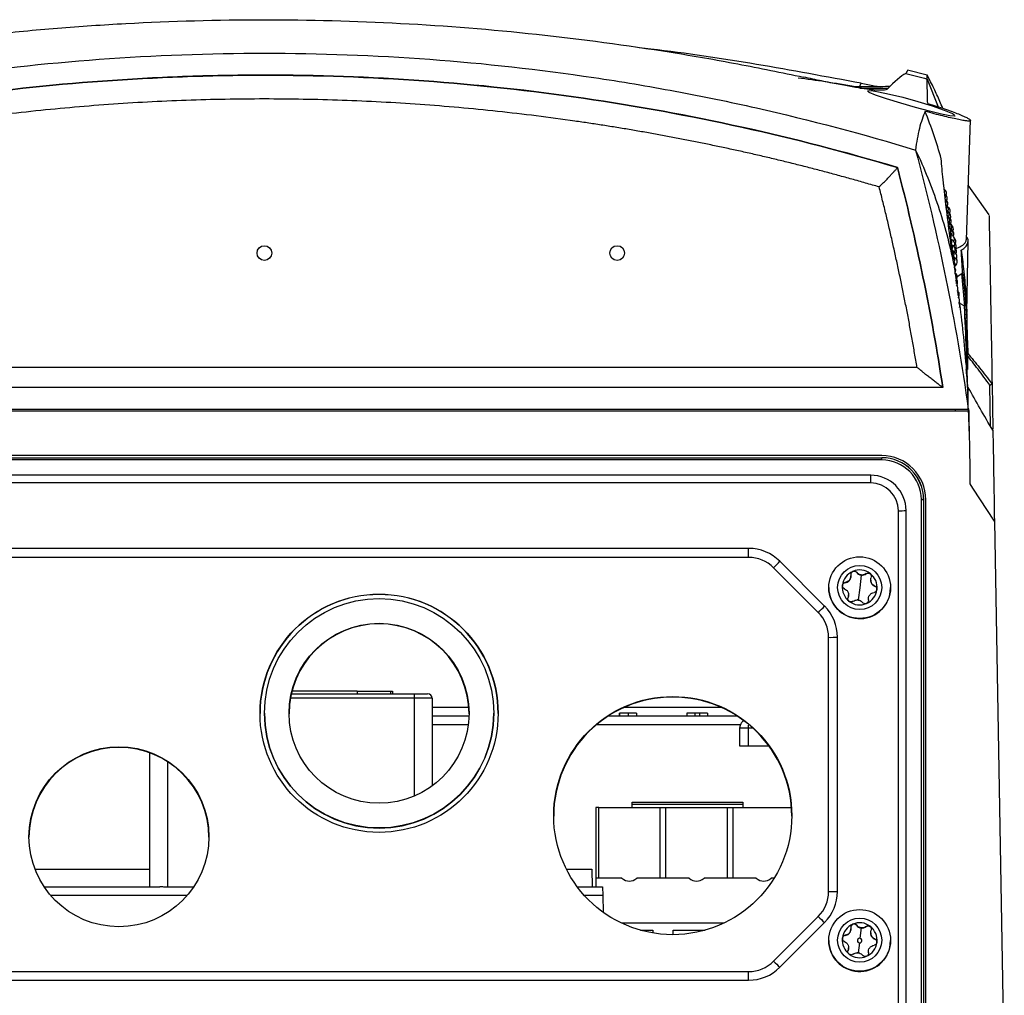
# Model space of a CAD drawing. Header units: millimetres. Extents: x 15440 to 16422, y 10215 to 11289.
# Tile 15 of 143: x 15988 to 16100, y 10445 to 10556. Entities that reach past the tile are written whole.
import ezdxf

# ---------------------------------------------------------------- set-up
doc = ezdxf.new("R2010")
doc.units = ezdxf.units.MM

msp = doc.modelspace()

# ---------------------------------------------------------------- linework, layer by layer
at = {"color": 7, "linetype": 'Continuous', "lineweight": 25}
for p, q in [((16091.2, 10549.42), (16088.96, 10549.96)), ((16082.91, 10548.08), (16082.78, 10548.08)), ((16083.49, 10547.97), (16083.73, 10548.49)), ((16083.55, 10547.95), (16086.8, 10547.95)), ((16083.55, 10547.95), (16086.8, 10547.95)), ((16091.19, 10548.97), (16092.46, 10545.82)), ((16095.65, 10530.74), (16096.12, 10544.3)), ((16087.83, 10538.93), (16087.83, 10538.94)), ((16098.23, 10533.57), (16095.86, 10536.94)), ((16095.71, 10522.51), (16095.85, 10530.56)), ((16094.6, 10526.59), (16095.14, 10526.94)), ((16095.46, 10523.23), (16095.14, 10526.94)), ((16095.32, 10523.29), (16094.79, 10523.61)), ((15942.05, 10516.29), (16090.05, 10516.29)), ((15939.12, 10514.02), (16092.98, 10514.02)), ((16098.39, 10509.59), (16098.32, 10514.24)), ((16098.56, 10514.4), (16098.65, 10509.27)), ((15937.66, 10511.53), (16094.43, 10511.53)), ((15937.66, 10511.36), (16094.43, 10511.36)), ((16094.43, 10511.53), (16095.87, 10511.53)), ((16094.43, 10511.36), (16095.89, 10511.36)), ((16086.05, 10506.27), (15946.05, 10506.27)), ((15946.05, 10506.03), (16086.05, 10506.03)), ((16086.05, 10505.79), (15946.05, 10505.79)), ((16086.05, 10505.79), (16086.05, 10506.03)), ((16084.8, 10504.05), (15947.29, 10504.05)), ((16084.8, 10503.17), (16084.8, 10504.05)), ((16084.8, 10503.17), (15947.29, 10503.17)), ((16096.4, 10502.57), (16096.07, 10503.08)), ((16098.83, 10498.83), (16096.4, 10502.57)), ((16090.55, 10441.29), (16090.55, 10501.28)), ((16090.8, 10501.28), (16090.8, 10441.29)), ((16090.8, 10501.28), (16090.82, 10501.26)), ((16090.82, 10441.27), (16090.82, 10501.26)), ((16091.05, 10441.27), (16091.05, 10501.27)), ((16087.95, 10442.53), (16087.95, 10500.03)), ((16088.81, 10442.54), (16088.81, 10500.04)), ((16098.83, 10498.83), (16099.95, 10434.76)), ((16070.96, 10495.76), (15961.14, 10495.76)), ((16070.96, 10494.74), (16070.96, 10495.76)), ((16070.96, 10494.74), (15961.14, 10494.74)), ((16078.86, 10488.5), (16073.79, 10493.57)), ((16079.57, 10489.22), (16074.49, 10494.29)), ((16082.56, 10492.61), (16082.56, 10492.64)), ((16083.22, 10493.03), (16083.22, 10493.01)), ((16083.72, 10492.72), (16083.55, 10491.29)), ((16084.28, 10492.88), (16084.28, 10492.9)), ((16084.8, 10492.17), (16084.8, 10492.15)), ((16080.05, 10491.31), (16080.05, 10491.29)), ((16081.91, 10491.89), (16081.91, 10491.87)), ((16083.55, 10491.29), (16083.38, 10489.91)), ((16085.27, 10491.46), (16085.27, 10491.48)), ((16087.02, 10490.87), (16087.05, 10491.29)), ((16087.05, 10491.29), (16087.05, 10491.31)), ((16082.24, 10490.19), (16082.24, 10490.17)), ((16082.29, 10490.45), (16082.29, 10490.48)), ((16084.53, 10490.02), (16084.53, 10489.99)), ((16084.54, 10489.89), (16084.54, 10489.91)), ((16084.54, 10489.89), (16084.54, 10489.83)), ((16080.03, 10456.85), (16080.03, 10485.67)), ((16081.03, 10456.87), (16081.03, 10485.69)), ((16033.06, 10478.77), (16019, 10478.77)), ((16019.1, 10479.27), (16033.06, 10479.27)), ((16026.56, 10479.57), (16019.18, 10479.57)), ((16026.56, 10479.57), (16026.56, 10479.27)), ((16026.56, 10479.57), (16030.36, 10479.57)), ((16030.36, 10479.57), (16030.36, 10479.27)), ((16030.36, 10479.57), (16030.56, 10479.57)), ((16030.56, 10479.57), (16030.56, 10479.27)), ((16033.06, 10478.77), (16033.06, 10479.27)), ((16033.06, 10479.27), (16034.56, 10479.27)), ((16035.06, 10478.77), (16033.06, 10478.77)), ((16033.06, 10467.69), (16033.06, 10478.77)), ((16035.06, 10478.77), (16035.06, 10468.83)), ((16035.06, 10477.75), (16039.22, 10477.75)), ((16056.9, 10477.75), (16067.79, 10477.75)), ((16016.05, 10477.06), (16016.05, 10477.04)), ((16035.06, 10476.77), (16039.24, 10476.77)), ((16042.05, 10477.04), (16042.05, 10477.06)), ((16055.07, 10476.77), (16069.62, 10476.77)), ((16056.26, 10477.07), (16056.26, 10476.77)), ((16056.31, 10477.07), (16056.31, 10476.77)), ((16057.28, 10477.07), (16057.28, 10476.77)), ((16058.25, 10477.07), (16058.25, 10476.77)), ((16063.95, 10477.07), (16063.95, 10476.77)), ((16064.87, 10477.07), (16063.95, 10477.07)), ((16064.87, 10477.07), (16064.87, 10476.77)), ((16065.37, 10477.07), (16064.87, 10477.07)), ((16065.37, 10477.07), (16065.37, 10476.77)), ((16066.29, 10477.07), (16065.37, 10477.07)), ((16066.29, 10477.07), (16066.29, 10476.77)), ((16039.17, 10475.77), (16035.06, 10475.77)), ((16070.03, 10475.77), (16053.7, 10475.77)), ((16069.94, 10475.39), (16069.91, 10473.37)), ((16070.91, 10475.73), (16070.91, 10475.39)), ((16070.91, 10475.39), (16070.91, 10473.37)), ((16071.43, 10475.39), (16070.91, 10475.39)), ((16069.91, 10473.37), (16070.91, 10473.37)), ((16070.91, 10473.37), (16073.24, 10473.37)), ((16003.06, 10457.37), (16003.06, 10472.58)), ((16005.06, 10471.58), (16005.06, 10457.35)), ((16057.75, 10466.72), (16057.74, 10466.97)), ((16057.74, 10466.97), (16070.31, 10466.97)), ((16070.31, 10466.72), (16057.75, 10466.72)), ((16057.75, 10466.37), (16057.75, 10466.72)), ((16070.31, 10466.72), (16070.3, 10466.37)), ((16070.31, 10466.97), (16070.31, 10466.72)), ((16053.96, 10466.37), (16053.62, 10466.37)), ((16053.62, 10466.37), (16053.62, 10458.37)), ((16053.96, 10458.37), (16053.96, 10466.37)), ((16053.96, 10466.37), (16060.89, 10466.37)), ((16060.89, 10466.37), (16060.89, 10458.37)), ((16060.89, 10466.37), (16061.58, 10466.37)), ((16061.58, 10458.37), (16061.58, 10466.37)), ((16061.58, 10466.37), (16068.51, 10466.37)), ((16068.51, 10466.37), (16068.51, 10458.37)), ((16068.51, 10466.37), (16069.2, 10466.37)), ((16069.2, 10458.37), (16069.2, 10466.37)), ((16069.2, 10466.37), (16075.81, 10466.37)), ((15990.04, 10459.37), (16003.06, 10459.37)), ((16050.3, 10459.37), (16053.16, 10459.37)), ((16053.16, 10459.37), (16053.2, 10457.37)), ((16056.58, 10458.37), (16053.62, 10458.37)), ((16053.62, 10458.37), (16053.62, 10457.37)), ((16064.2, 10458.37), (16058.28, 10458.37)), ((16071.82, 10458.37), (16065.9, 10458.37)), ((16073.83, 10458.37), (16073.52, 10458.37)), ((15991.08, 10457.37), (16004.2, 10457.37)), ((16007.28, 10456.42), (15991.81, 10456.42)), ((16008, 10457.35), (16005.06, 10457.35)), ((16051.54, 10457.37), (16054.4, 10457.37)), ((16054.42, 10456.42), (16052.33, 10456.42)), ((16054.4, 10457.37), (16054.42, 10456.42)), ((16054.42, 10456.42), (16054.45, 10454.52)), ((16068.14, 10453.27), (16056.55, 10453.27)), ((16073.79, 10448.96), (16078.86, 10454.03)), ((16074.49, 10448.27), (16079.57, 10453.34)), ((16083.22, 10453.03), (16083.22, 10453.01)), ((16058.69, 10452.47), (16060.08, 10452.47)), ((16060.08, 10452.47), (16060.08, 10452.16)), ((16062.4, 10451.97), (16062.4, 10452.47)), ((16062.4, 10452.47), (16066.01, 10452.47)), ((16081.91, 10451.89), (16081.91, 10451.87)), ((16082.56, 10452.61), (16082.56, 10452.64)), ((16083.72, 10452.72), (16083.58, 10451.55)), ((16084.28, 10452.88), (16084.28, 10452.9)), ((16084.8, 10452.17), (16084.8, 10452.15)), ((16080.05, 10451.31), (16080.05, 10451.29)), ((16083.52, 10451.03), (16083.38, 10449.91)), ((16085.27, 10451.46), (16085.27, 10451.48)), ((16087.02, 10450.87), (16087.05, 10451.29)), ((16087.05, 10451.29), (16087.05, 10451.31)), ((16082.24, 10450.19), (16082.24, 10450.17)), ((16082.29, 10450.45), (16082.29, 10450.48)), ((16084.53, 10450.02), (16084.53, 10449.99)), ((16084.54, 10449.89), (16084.54, 10449.91)), ((16084.54, 10449.89), (16084.54, 10449.83)), ((15961.14, 10447.78), (16070.96, 10447.78)), ((16070.96, 10446.8), (16070.96, 10447.78)), ((15961.14, 10446.8), (16070.96, 10446.8))]:
    msp.add_line(p, q, dxfattribs=at)
at = {"color": 7, "linetype": 'Continuous', "lineweight": 25, "flags": 128}
for points in [[(16094.32, 10544.83), (16094.33, 10544.76), (16093.79, 10544.8), (16092.81, 10544.99), (16091.48, 10545.31), (16089.89, 10545.73), (16088.2, 10546.22), (16086.61, 10546.71), (16085.36, 10547.14), (16084.62, 10547.46), (16084.45, 10547.64), (16084.84, 10547.65), (16085.7, 10547.53), (16086.94, 10547.27), (16088.46, 10546.9), (16090.13, 10546.44), (16091.76, 10545.93), (16093.14, 10545.44), (16094.06, 10545.06), (16094.3, 10544.92), (16094.3, 10544.92)], [(16094.25, 10527.92), (16094.24, 10528.02), (16094.24, 10528.02)], [(16095.76, 10519.13), (16095.8, 10517.85), (16095.8, 10517.85), (16095.8, 10517.85)]]:
    msp.add_lwpolyline(points, dxfattribs=at)
at = {"color": 7, "linetype": 'Continuous', "lineweight": 25}
for centre, radius in [((16016.05, 10529.24), 0.833), ((16056.05, 10529.24), 0.833), ((16083.55, 10491.31), 3.5), ((16083.55, 10491.33), 2.5), ((16029.05, 10477.06), 13.5), ((16029.05, 10477.06), 13), ((16029.05, 10477.06), 10.2), ((16062.35, 10465.46), 13.5), ((15999.55, 10463.06), 10.2), ((16083.55, 10451.31), 3.5), ((16083.55, 10451.33), 2.5)]:
    msp.add_circle(centre, radius, dxfattribs=at)
for centre, radius, start, end in [((16092.61, 10536.84), 0.5, 0, 24.5294), ((16092.7, 10536.25), 0.5, 342.1747, 29.1612), ((16092.91, 10536), 0.5, 331.7478, 59.3305), ((16092.78, 10535.65), 0.5, 339.8284, 32.8214), ((16092.98, 10535.42), 0.5, 331.0148, 59.7792), ((16092.86, 10535.04), 0.5, 339.0458, 34.3641), ((16093.05, 10534.84), 0.5, 330.2589, 60.5483), ((16092.93, 10534.43), 0.5, 338.8134, 34.6481), ((16093.12, 10534.25), 0.5, 329.5086, 61.6994), ((16093.19, 10533.65), 0.5, 328.7638, 63.4428), ((16093.01, 10533.81), 0.5, 339.1218, 35.1369), ((16093.26, 10533.04), 0.5, 328.0238, 62.3148), ((16093.08, 10533.18), 0.5, 340.0324, 33.2447), ((16093.32, 10534), 0.5, 330.743, 56.8818), ((16093.38, 10533.42), 0.5, 330.0169, 57.8209), ((16093.33, 10532.43), 0.5, 327.2884, 60.5977), ((16093.15, 10532.54), 0.5, 342.3736, 31.078), ((16093.44, 10532.84), 0.5, 329.2957, 57.9716), ((16093.5, 10532.25), 0.5, 328.5791, 59.0636), ((16093.68, 10532), 0.5, 329.7892, 53.8177), ((16093.39, 10531.81), 0.5, 326.8267, 58.0255), ((16093.23, 10531.9), 0.5, 0, 28.4793), ((16093.45, 10531.18), 0.5, 325.8294, 55.0951), ((16093.29, 10531.25), 0.5, 0, 23.2633), ((16093.56, 10531.65), 0.5, 318.3043, 60.6268), ((16093.79, 10530.84), 0.5, 328.4082, 72.6865), ((16093.74, 10531.42), 0.5, 329.0968, 54.1083), ((16093.52, 10530.54), 0.5, 325.1051, 50.9898), ((16093.58, 10529.9), 0.5, 327.2925, 48.71), ((16093.84, 10530.25), 0.5, 327.7231, 73.17), ((16093.89, 10529.65), 0.5, 319.0347, 74.3476), ((16093.95, 10530.57), 0.5, 329.5832, 50.1709), ((16094, 10530), 0.5, 328.9191, 50.0718), ((16093.78, 10529.18), 0.5, 325.0511, 64.6835), ((16093.64, 10529.25), 0.5, 333.3238, 42.7626), ((16093.84, 10528.54), 0.5, 324.3539, 58.7497), ((16094.08, 10528.84), 0.5, 327.5997, 68.1041), ((16094.04, 10529.42), 0.5, 328.2581, 50.2245), ((16093.69, 10528.59), 0.5, 339.4136, 34.7422), ((16093.89, 10527.9), 0.5, 323.6586, 54.6261), ((16094.12, 10528.25), 0.5, 301.0924, 68.4122), ((16093.94, 10527.25), 0.5, 327.3724, 48.9419), ((16094.11, 10526.54), 0.5, 323.6644, 60.7416), ((16093.99, 10526.59), 0.5, 335.1483, 40.7446), ((16094.16, 10525.9), 0.5, 322.9936, 54.3402), ((16094.03, 10525.92), 0.5, 343.6463, 29.9225), ((16094.2, 10525.25), 0.5, 329.1612, 47.3605), ((16094.35, 10524.54), 0.5, 323.0388, 55.7091), ((16094.24, 10524.59), 0.5, 338.8304, 36.0555), ((16094.39, 10523.9), 0.5, 328.4489, 47.8951), ((16094.42, 10523.25), 0.5, 339.1968, 35.589), ((16086.05, 10501.27), 5, 0, 90), ((16086.05, 10501.28), 4.75, 0.0044, 90.0044), ((16086.05, 10501.26), 4.77, 0.0044, 90.0044), ((16086.05, 10501.28), 4.5, 0.0044, 90.0044), ((16084.8, 10500.04), 4.01, 0.0044, 90.0044), ((16084.8, 10500.03), 3.14, 0.0044, 90.0044), ((16090.61, 10497.55), 3.73, 87.0981, 90.9368), ((16088.04, 10533.65), 33.62, 269.8393, 271.3153), ((16070.96, 10490.76), 5, 45.0054, 90.0008), ((16070.96, 10490.74), 4, 45.0054, 90.0008), ((16058.98, 10508.73), 21.2, 314.3258, 317.0625), ((16083.55, 10491.33), 1.98, 52.9698, 112.9615), ((16083.55, 10491.33), 1.97, 112.9592, 172.9616), ((16083.55, 10491.32), 1.44, 78.3181, 87.6133), ((16083.81, 10493.48), 0.748, 254.0025, 271.9288), ((16083.55, 10491.33), 1.97, 352.9648, 52.9707), ((16083.55, 10491.29), 3.5, 180.0072, 352.9585), ((16083.55, 10491.33), 1.97, 172.9648, 232.9707), ((16083.55, 10491.33), 1.97, 292.9592, 352.9616), ((16029.05, 10477.04), 13.5, 0.0068, 179.9932), ((16083.55, 10491.33), 1.44, 258.3181, 267.6133), ((16083.28, 10489.17), 0.748, 74.0025, 91.9288), ((16064.05, 10503.66), 21.2, 314.3258, 317.0625), ((16076.03, 10485.69), 5, 0.0008, 45.0054), ((16083.55, 10491.33), 1.98, 232.9698, 292.9615), ((16076.03, 10485.67), 4, 0.0008, 45.0054), ((16029.05, 10477), 10.2, 0.0066, 179.9934), ((16080.28, 10500.01), 14.34, 269.0014, 272.9983), ((16034.56, 10478.77), 0.5, 0, 90), ((16062.35, 10465.4), 13.5, 0.0068, 179.9932), ((16029.05, 10477.05), 13, 180.0068, 359.9932), ((15999.55, 10463), 10.2, 0.0066, 179.9934), ((16076.03, 10456.85), 4, 314.9946, 359.9992), ((16076.03, 10456.87), 5, 314.9946, 359.9992), ((16080.28, 10471.19), 14.34, 269.0014, 272.9983), ((16092.72, 10467.53), 19.35, 224.2583, 227.1824), ((16083.55, 10451.33), 1.97, 112.9592, 172.9616), ((16083.55, 10451.33), 1.98, 52.9698, 112.9615), ((16083.55, 10451.32), 1.44, 78.3181, 87.6133), ((16083.81, 10453.48), 0.748, 254.0025, 271.9288), ((16083.55, 10451.33), 1.97, 352.9648, 52.9707), ((16083.55, 10451.29), 3.5, 180.0072, 352.9585), ((16083.55, 10451.33), 1.97, 172.9648, 232.9707), ((16083.55, 10451.29), 0.259, 82.9567, 262.9704), ((16083.55, 10451.29), 0.259, 262.9567, 82.9704), ((16083.55, 10451.33), 1.97, 292.9592, 352.9616), ((16083.55, 10451.33), 1.98, 232.9698, 292.9615), ((16083.55, 10451.33), 1.44, 258.3181, 267.6133), ((16083.28, 10449.17), 0.748, 74.0025, 91.9288), ((16070.96, 10451.78), 4, 269.9992, 314.9946), ((16087.65, 10462.46), 19.35, 224.2583, 227.1824), ((16070.96, 10451.8), 5, 269.9992, 314.9946)]:
    msp.add_arc(centre, radius, start, end, dxfattribs=at)
for centre, major_axis, ratio, start_param, end_param in [((16088.68, 10050.12), (0, 500), 0.029794, 5.88685, 5.887734), ((16057.43, 10472.96), (0, 14.93), 0.267949, 2.927057, 3.356128), ((16065.05, 10472.96), (0, 14.93), 0.267949, 2.927057, 3.356128), ((16072.67, 10472.96), (0, 14.93), 0.267949, 2.927057, 3.356128)]:
    msp.add_ellipse(centre, major_axis=major_axis, ratio=ratio, start_param=start_param, end_param=end_param, dxfattribs=at)
for points, knots in [([(15954.91, 10549.18), (15964.72, 10551.29), (15974.71, 10552.91), (15987.45, 10554.29), (15990.01, 10554.53), (15995.15, 10554.95), (15997.74, 10555.12), (16005.53, 10555.55), (16010.73, 10555.69), (16026.36, 10555.7), (16036.68, 10555.14), (16052.01, 10553.5), (16057.1, 10552.82), (16063.43, 10551.8), (16064.7, 10551.59), (16067.22, 10551.15), (16068.47, 10550.92), (16072.23, 10550.21), (16074.71, 10549.71), (16077.18, 10549.18)], [0, 0, 0, 0, 0.25, 0.25, 0.3125, 0.3125, 0.375, 0.375, 0.5, 0.5, 0.75, 0.75, 0.875, 0.875, 0.90625, 0.90625, 0.9375, 0.9375, 1, 1, 1, 1]), ([(16083.73, 10548.49), (16079.77, 10549.22), (16071.86, 10550.69), (16063.45, 10551.97), (16058.99, 10552.45), (16058.55, 10552.49)], [0, 0, 0, 0, 0.473939, 0.947879, 1, 1, 1, 1]), ([(15942.2, 10540.92), (15948.17, 10542.73), (15954.2, 10544.33), (15961.84, 10546.05), (15963.37, 10546.38), (15966.44, 10547.01), (15967.97, 10547.31), (15972.58, 10548.17), (15975.66, 10548.69), (15991.08, 10550.98), (16003.52, 10551.9), (16022.32, 10551.9), (16028.57, 10551.67), (16041.01, 10550.75), (16047.21, 10550.06), (16056.48, 10548.68), (16059.57, 10548.16), (16064.18, 10547.3), (16065.72, 10547), (16068.79, 10546.37), (16070.31, 10546.04), (16077.93, 10544.32), (16083.95, 10542.73), (16089.89, 10540.92)], [0, 0, 0, 0, 0.125, 0.125, 0.15625, 0.15625, 0.1875, 0.1875, 0.25, 0.25, 0.5, 0.5, 0.625, 0.625, 0.75, 0.75, 0.8125, 0.8125, 0.84375, 0.84375, 0.875, 0.875, 1, 1, 1, 1]), ([(16087.83, 10538.94), (16076.16, 10542.42), (16064.3, 10545.04), (16046.22, 10547.67), (16040.17, 10548.33), (16028.05, 10549.2), (16021.98, 10549.42), (16012.85, 10549.41), (16009.81, 10549.35), (16003.74, 10549.13), (16000.71, 10548.96), (15991.65, 10548.3), (15985.65, 10547.64), (15967.74, 10545.02), (15955.93, 10542.42), (15944.26, 10538.94)], [0, 0, 0, 0, 0.25, 0.25, 0.375, 0.375, 0.5, 0.5, 0.5625, 0.5625, 0.625, 0.625, 0.75, 0.75, 1, 1, 1, 1]), ([(15944.26, 10538.93), (15955.94, 10542.42), (15967.74, 10545.02), (15985.65, 10547.64), (15991.65, 10548.3), (16000.71, 10548.96), (16003.74, 10549.12), (16009.81, 10549.35), (16012.85, 10549.41), (16021.98, 10549.41), (16028.05, 10549.19), (16040.17, 10548.32), (16046.22, 10547.66), (16064.3, 10545.03), (16076.16, 10542.42), (16087.83, 10538.93)], [0.0000029, 0.0000029, 0.0000029, 0.0000029, 0.25, 0.25, 0.375, 0.375, 0.4375, 0.4375, 0.5, 0.5, 0.625, 0.625, 0.75, 0.75, 0.9999971, 0.9999971, 0.9999971, 0.9999971]), ([(16083.09, 10548.08), (16081.93, 10548.28), (16079.77, 10548.65), (16077.6, 10548.94), (16076.59, 10549.08)], [0, 0, 0, 0, 0.5332408, 1, 1, 1, 1]), ([(16086.63, 10547.79), (16086.53, 10547.71), (16086.29, 10547.68), (16085.77, 10547.69), (16085.65, 10547.7), (16085.39, 10547.71), (16085.25, 10547.72), (16084.8, 10547.77), (16084.45, 10547.81), (16083.86, 10547.9), (16083.65, 10547.93), (16083.2, 10548), (16082.96, 10548.04), (16082.22, 10548.17), (16081.68, 10548.27), (16080.81, 10548.44), (16080.51, 10548.49), (16079.89, 10548.62), (16079.56, 10548.68), (16078.57, 10548.89), (16077.89, 10549.03), (16077.18, 10549.18)], [0, 0, 0, 0, 0.25, 0.25, 0.3125, 0.3125, 0.375, 0.375, 0.5, 0.5, 0.5625, 0.5625, 0.625, 0.625, 0.75, 0.75, 0.8125, 0.8125, 0.875, 0.875, 1, 1, 1, 1]), ([(16088.96, 10549.96), (16088.96, 10549.95), (16088.96, 10549.95), (16088.85, 10549.71), (16088.8, 10549.6)], [0, 0, 0, 0, 0.541847, 1, 1, 1, 1]), ([(16091.19, 10548.97), (16091.19, 10549.21), (16091.18, 10549.51), (16091.19, 10549.41), (16091.19, 10549.39)], [0, 0, 0, 0, 0.85044, 1, 1, 1, 1]), ([(16092.97, 10545.64), (16092.86, 10545.91), (16092.55, 10546.66), (16091.97, 10547.92), (16091.47, 10548.89), (16091.2, 10549.4)], [0, 0, 0, 0, 0.207209, 0.588362, 1, 1, 1, 1]), ([(16086.99, 10548.13), (16086.97, 10548.13), (16086.72, 10548.11), (16085.82, 10548.09), (16084.43, 10548.08), (16083.41, 10548.08), (16082.91, 10548.08)], [0, 0, 0, 0, 0.023365, 0.319134, 0.670985, 1, 1, 1, 1]), ([(16083.73, 10548.49), (16084.24, 10548.39), (16085.03, 10548.23), (16085.66, 10548.13), (16085.88, 10548.1)], [0, 0, 0, 0, 0.656202, 1, 1, 1, 1]), ([(16091.26, 10546.2), (16091.24, 10546.87), (16091.23, 10547.43), (16091.21, 10548.35), (16091.2, 10548.71), (16091.19, 10548.97)], [0, 0, 0, 0, 0.5, 0.5, 1, 1, 1, 1]), ([(16085.76, 10536.73), (16085.25, 10536.88), (16084.22, 10537.18), (16082.67, 10537.62), (16081.12, 10538.04), (16079.57, 10538.46), (16078.02, 10538.86), (16076.46, 10539.26), (16074.91, 10539.64), (16073.35, 10540.02), (16071.78, 10540.38), (16070.22, 10540.74), (16068.65, 10541.08), (16067.08, 10541.41), (16065.51, 10541.74), (16063.94, 10542.05), (16062.36, 10542.36), (16060.78, 10542.65), (16059.2, 10542.93), (16057.62, 10543.21), (16056.03, 10543.47), (16054.44, 10543.72), (16052.85, 10543.97), (16048.87, 10544.55), (16042.5, 10545.35), (16033.7, 10546.13), (16024.87, 10546.6), (16016.03, 10546.76), (16007.19, 10546.6), (15998.37, 10546.13), (15989.57, 10545.34), (15982.75, 10544.49), (15977.89, 10543.77), (15974.99, 10543.3), (15972.08, 10542.79), (15969.19, 10542.26), (15966.31, 10541.69), (15963.43, 10541.08), (15960.56, 10540.44), (15957.7, 10539.77), (15954.84, 10539.06), (15952, 10538.32), (15949.16, 10537.55), (15947.27, 10537), (15946.33, 10536.73)], [0, 0, 0, 0, 0.011375, 0.022745, 0.034112, 0.045476, 0.056837, 0.068195, 0.079553, 0.090908, 0.102264, 0.113618, 0.124973, 0.136329, 0.147686, 0.159045, 0.170405, 0.181768, 0.193135, 0.204505, 0.215879, 0.227257, 0.23864, 0.250029, 0.312582, 0.375061, 0.437546, 0.500116, 0.562676, 0.625149, 0.687613, 0.75015, 0.771013, 0.791858, 0.812689, 0.833508, 0.854319, 0.875124, 0.895926, 0.916729, 0.937535, 0.958346, 0.979167, 1, 1, 1, 1]), ([(16091.26, 10546.2), (16091.6, 10546.1), (16091.93, 10545.99), (16092.58, 10545.78), (16092.89, 10545.68), (16093.48, 10545.48), (16093.76, 10545.38), (16094.29, 10545.18), (16094.53, 10545.09), (16094.97, 10544.92), (16095.17, 10544.83), (16095.51, 10544.68), (16095.66, 10544.61), (16095.89, 10544.49), (16095.98, 10544.43), (16096.07, 10544.36), (16096.09, 10544.34), (16096.12, 10544.3), (16096.12, 10544.29), (16096.12, 10544.24), (16096.08, 10544.22), (16095.98, 10544.21), (16095.94, 10544.21), (16095.84, 10544.21), (16095.78, 10544.21), (16095.59, 10544.23), (16095.44, 10544.25), (16095.07, 10544.31), (16094.85, 10544.35), (16094.39, 10544.45), (16094.13, 10544.51), (16093.57, 10544.63), (16093.28, 10544.7), (16092.66, 10544.86), (16092.34, 10544.94), (16091.67, 10545.12), (16091.33, 10545.21), (16090.98, 10545.3)], [0, 0, 0, 0, 0.0625, 0.0625, 0.125, 0.125, 0.1875, 0.1875, 0.25, 0.25, 0.3125, 0.3125, 0.375, 0.375, 0.4375, 0.4375, 0.46875, 0.46875, 0.5, 0.5, 0.5625, 0.5625, 0.59375, 0.59375, 0.625, 0.625, 0.6875, 0.6875, 0.75, 0.75, 0.8125, 0.8125, 0.875, 0.875, 0.9375, 0.9375, 1, 1, 1, 1]), ([(16090.98, 10545.3), (16090.73, 10544.74), (16090.5, 10544.09), (16090.14, 10542.63), (16089.99, 10541.82), (16089.89, 10540.92)], [0, 0, 0, 0, 0.5, 0.5, 1, 1, 1, 1]), ([(16092.8, 10539.93), (16092.54, 10540.83), (16092.27, 10541.74), (16091.66, 10543.53), (16091.32, 10544.42), (16090.98, 10545.3)], [0, 0, 0, 0, 0.5, 0.5, 1, 1, 1, 1]), ([(16089.89, 10540.92), (16090.38, 10539.89), (16090.84, 10538.84), (16091.69, 10536.73), (16092.08, 10535.66), (16093.16, 10532.43), (16093.75, 10530.24), (16094.21, 10528.02)], [0, 0, 0, 0, 0.25, 0.25, 0.5, 0.5, 1, 1, 1, 1]), ([(16094.21, 10528.02), (16094.04, 10529.27), (16093.88, 10530.46), (16093.58, 10532.71), (16093.45, 10533.77), (16093.2, 10535.76), (16093.1, 10536.68), (16092.92, 10538.41), (16092.85, 10539.2), (16092.8, 10539.93)], [0, 0, 0, 0, 0.25, 0.25, 0.5, 0.5, 0.75, 0.75, 1, 1, 1, 1]), ([(16085.76, 10536.73), (16085.78, 10536.75), (16085.82, 10536.79), (16085.89, 10536.85), (16085.96, 10536.92), (16086.03, 10537), (16086.14, 10537.1), (16086.27, 10537.24), (16086.43, 10537.39), (16086.59, 10537.56), (16086.79, 10537.77), (16087.04, 10538.04), (16087.3, 10538.32), (16087.5, 10538.54), (16087.64, 10538.69), (16087.72, 10538.78), (16087.77, 10538.84), (16087.8, 10538.89), (16087.83, 10538.92), (16087.83, 10538.93), (16087.83, 10538.93)], [0, 0, 0, 0, 0.019744, 0.041976, 0.066888, 0.094639, 0.125344, 0.181482, 0.25051, 0.303229, 0.375749, 0.500046, 0.638873, 0.749196, 0.816236, 0.874136, 0.911404, 0.944885, 0.974384, 1, 1, 1, 1]), ([(16090.05, 10516.29), (16089.96, 10516.82), (16089.78, 10517.88), (16089.51, 10519.46), (16089.22, 10521.04), (16088.92, 10522.62), (16088.61, 10524.2), (16088.29, 10525.77), (16087.96, 10527.34), (16087.62, 10528.91), (16087.27, 10530.48), (16086.91, 10532.05), (16086.54, 10533.61), (16086.16, 10535.17), (16085.89, 10536.21), (16085.76, 10536.73)], [0, 0, 0, 0, 0.076957, 0.153895, 0.23082, 0.307733, 0.384638, 0.461539, 0.538439, 0.615341, 0.692248, 0.769164, 0.846093, 0.923037, 1, 1, 1, 1]), ([(16098.23, 10533.49), (16098.23, 10533.48), (16098.23, 10533.48), (16098.24, 10532.54), (16098.27, 10530.79), (16098.32, 10528.37), (16098.37, 10525.51), (16098.42, 10522.34), (16098.49, 10518.69), (16098.54, 10515.83), (16098.56, 10514.4)], [0, 0, 0, 0, 0.099163, 0.244424, 0.389447, 0.534708, 0.650786, 0.766864, 0.883432, 1, 1, 1, 1]), ([(16094.42, 10529.74), (16094.64, 10529.83), (16095.27, 10530.07), (16095.53, 10530.4), (16095.66, 10530.66), (16095.62, 10530.72), (16095.61, 10530.74)], [0, 0, 0, 0, 0.288224, 0.820911, 0.936078, 1, 1, 1, 1]), ([(16095.06, 10529.56), (16095.19, 10529.65), (16095.7, 10529.99), (16095.9, 10530.5), (16095.81, 10530.91), (16095.67, 10531.05), (16095.66, 10531.06)], [0, 0, 0, 0, 0.19103, 0.715123, 0.983464, 1, 1, 1, 1]), ([(16095.06, 10529.56), (16095.15, 10528.85), (16095.37, 10527.27), (16095.53, 10525.4), (16095.63, 10524.05), (16095.66, 10523.42), (16095.68, 10522.97), (16095.7, 10522.68), (16095.7, 10522.54), (16095.71, 10522.5), (16095.71, 10522.51), (16095.71, 10522.51)], [0, 0, 0, 0, 0.28108, 0.628831, 0.751082, 0.834477, 0.891564, 0.950973, 0.973551, 0.996369, 1, 1, 1, 1]), ([(16094.21, 10528.02), (16094.61, 10525.58), (16094.94, 10523.13), (16095.48, 10518.18), (16095.69, 10515.68), (16095.83, 10513.18)], [0, 0, 0, 0, 0.5, 0.5, 1, 1, 1, 1]), ([(16095.22, 10527.02), (16095.39, 10525.49), (16095.67, 10522.87), (16095.73, 10520.23), (16095.76, 10519.13)], [0, 0, 0, 0, 0.586354, 1, 1, 1, 1]), ([(16095.82, 10516.03), (16095.81, 10516.92), (16095.76, 10519.31), (16095.56, 10521.69), (16095.43, 10523.18)], [0, 0, 0, 0, 0.371542, 1, 1, 1, 1]), ([(16095.8, 10517.86), (16095.79, 10518.76), (16095.75, 10520.57), (16095.73, 10522.1), (16095.71, 10522.87)], [0, 0, 0, 0, 0.49742, 1, 1, 1, 1]), ([(16095.78, 10519.13), (16095.77, 10519.58), (16095.76, 10520.3), (16095.75, 10520.97), (16095.74, 10521.22)], [0, 0, 0, 0, 0.6281597, 1, 1, 1, 1]), ([(16095.8, 10517.86), (16096.02, 10517.61), (16096.24, 10517.34), (16096.69, 10516.79), (16096.92, 10516.51), (16097.61, 10515.64), (16098.09, 10515.02), (16098.56, 10514.39)], [0, 0, 0, 0, 0.25, 0.25, 0.5, 0.5, 1, 1, 1, 1]), ([(16098.32, 10514.24), (16097.87, 10514.87), (16097.42, 10515.48), (16096.76, 10516.35), (16096.54, 10516.63), (16096.11, 10517.18), (16095.9, 10517.44), (16095.69, 10517.69)], [0, 0, 0, 0, 0.5, 0.5, 0.75, 0.75, 1, 1, 1, 1]), ([(16092.98, 10514.01), (16092.97, 10514.01), (16092.97, 10514.01), (16092.96, 10514.02), (16092.94, 10514.03), (16092.91, 10514.04), (16092.88, 10514.07), (16092.84, 10514.09), (16092.76, 10514.15), (16092.65, 10514.23), (16092.49, 10514.35), (16092.31, 10514.48), (16092.07, 10514.67), (16091.81, 10514.87), (16091.55, 10515.08), (16091.34, 10515.24), (16091.14, 10515.4), (16090.92, 10515.57), (16090.71, 10515.74), (16090.51, 10515.91), (16090.34, 10516.05), (16090.19, 10516.18), (16090.09, 10516.25), (16090.05, 10516.29)], [0, 0, 0, 0, 0.013195, 0.027821, 0.044031, 0.061911, 0.081492, 0.10276, 0.125664, 0.182779, 0.250542, 0.309006, 0.375762, 0.500837, 0.563468, 0.625242, 0.689057, 0.749645, 0.817825, 0.874865, 0.923281, 0.964875, 1, 1, 1, 1]), ([(16095.83, 10513.18), (16095.79, 10514.01), (16095.74, 10514.97), (16095.65, 10515.92), (16095.64, 10516.05)], [0, 0, 0, 0, 0.8666, 1, 1, 1, 1]), ([(16098.65, 10509.15), (16098.15, 10509.98), (16097.67, 10510.8), (16096.74, 10512.42), (16096.29, 10513.22), (16095.87, 10514)], [0, 0, 0, 0, 0.5, 0.5, 1, 1, 1, 1]), ([(16095.89, 10511.36), (16095.89, 10511.36), (16095.89, 10511.4), (16095.89, 10511.47), (16095.89, 10511.54), (16095.89, 10511.57)], [0, 0, 0, 0, 0.087391, 0.57833, 1, 1, 1, 1]), ([(16096.06, 10506), (16096.06, 10506), (16096.06, 10506), (16096.06, 10506), (16096.06, 10506), (16096.06, 10506), (16096.06, 10506), (16096.06, 10506), (16096.06, 10506.01), (16096.03, 10507.51), (16095.99, 10509.49), (16095.95, 10511.19), (16095.94, 10511.57)], [0, 0, 0, 0, 0.00641, 0.007222, 0.007324, 0.007375, 0.007397, 0.007442, 0.007602, 0.00908, 0.779865, 1, 1, 1, 1]), ([(16082.55, 10492.75), (16082.57, 10492.65), (16082.56, 10492.55), (16082.52, 10492.36), (16082.47, 10492.26), (16082.35, 10492.1), (16082.27, 10492.03), (16082.1, 10491.94), (16082, 10491.91), (16081.91, 10491.89)], [0, 0, 0, 0, 0.25, 0.25, 0.5, 0.5, 0.75, 0.75, 1, 1, 1, 1]), ([(16081.91, 10491.87), (16081.99, 10491.89), (16082.13, 10491.92), (16082.32, 10492.04), (16082.45, 10492.2), (16082.54, 10492.4), (16082.55, 10492.54), (16082.56, 10492.61)], [0, 0, 0, 0, 0.233829, 0.424122, 0.615564, 0.782387, 1, 1, 1, 1]), ([(16082.78, 10493.15), (16082.7, 10493.11), (16082.63, 10493.05), (16082.55, 10492.91), (16082.54, 10492.82), (16082.55, 10492.75)], [0, 0, 0, 0, 0.5, 0.5, 1, 1, 1, 1]), ([(16083.22, 10493.01), (16083.19, 10493.04), (16083.13, 10493.1), (16083.03, 10493.14), (16082.94, 10493.16), (16082.85, 10493.15), (16082.74, 10493.12), (16082.65, 10493.05), (16082.58, 10492.95), (16082.55, 10492.86), (16082.55, 10492.8), (16082.55, 10492.78)], [0, 0, 0, 0, 0.151097, 0.302776, 0.328835, 0.448154, 0.567645, 0.684127, 0.802428, 0.928683, 1, 1, 1, 1]), ([(16083.22, 10493.03), (16083.17, 10493.09), (16083.1, 10493.14), (16082.94, 10493.19), (16082.86, 10493.18), (16082.78, 10493.15)], [0, 0, 0, 0, 0.5, 0.5, 1, 1, 1, 1]), ([(16083.22, 10493.01), (16083.28, 10492.93), (16083.35, 10492.87), (16083.52, 10492.76), (16083.62, 10492.73), (16083.72, 10492.72)], [0, 0, 0, 0, 0.5, 0.5, 1, 1, 1, 1]), ([(16083.72, 10492.72), (16083.83, 10492.7), (16083.93, 10492.71), (16084.12, 10492.77), (16084.21, 10492.82), (16084.28, 10492.88)], [0, 0, 0, 0, 0.5, 0.5, 1, 1, 1, 1]), ([(16084.28, 10492.9), (16084.34, 10492.95), (16084.42, 10492.98), (16084.58, 10492.98), (16084.67, 10492.96), (16084.74, 10492.91)], [0, 0, 0, 0, 0.5, 0.5, 1, 1, 1, 1]), ([(16084.28, 10492.88), (16084.32, 10492.9), (16084.39, 10492.95), (16084.49, 10492.96), (16084.59, 10492.95), (16084.67, 10492.93), (16084.77, 10492.87), (16084.84, 10492.78), (16084.88, 10492.68), (16084.88, 10492.61), (16084.88, 10492.58)], [0, 0, 0, 0, 0.1685526, 0.3377546, 0.3668246, 0.4999284, 0.6332232, 0.7631618, 0.8951302, 1, 1, 1, 1]), ([(16084.74, 10492.91), (16084.81, 10492.85), (16084.85, 10492.78), (16084.89, 10492.62), (16084.89, 10492.54), (16084.86, 10492.46)], [0, 0, 0, 0, 0.5, 0.5, 1, 1, 1, 1]), ([(16085.27, 10491.48), (16085.18, 10491.51), (16085.1, 10491.57), (16084.96, 10491.7), (16084.9, 10491.79), (16084.82, 10491.97), (16084.8, 10492.08), (16084.8, 10492.28), (16084.82, 10492.37), (16084.86, 10492.46)], [0, 0, 0, 0, 0.25, 0.25, 0.5, 0.5, 0.75, 0.75, 1, 1, 1, 1]), ([(16084.81, 10492.15), (16084.81, 10492.1), (16084.81, 10491.98), (16084.88, 10491.8), (16085, 10491.62), (16085.14, 10491.51), (16085.24, 10491.47), (16085.27, 10491.46)], [0, 0, 0, 0, 0.169897, 0.401694, 0.603682, 0.868004, 1, 1, 1, 1]), ([(16081.91, 10491.87), (16081.87, 10491.86), (16081.78, 10491.84), (16081.67, 10491.76), (16081.61, 10491.64), (16081.58, 10491.55), (16081.59, 10491.51), (16081.59, 10491.5)], [0, 0, 0, 0, 0.261406, 0.523819, 0.760137, 0.972325, 1, 1, 1, 1]), ([(16081.82, 10491.18), (16081.75, 10491.21), (16081.68, 10491.26), (16081.6, 10491.4), (16081.58, 10491.49), (16081.59, 10491.57)], [0, 0, 0, 0, 0.5, 0.5, 1, 1, 1, 1]), ([(16081.59, 10491.57), (16081.6, 10491.66), (16081.64, 10491.73), (16081.76, 10491.85), (16081.83, 10491.88), (16081.91, 10491.89)], [0, 0, 0, 0, 0.5, 0.5, 1, 1, 1, 1]), ([(16081.82, 10491.18), (16081.91, 10491.14), (16081.99, 10491.09), (16082.14, 10490.95), (16082.2, 10490.86), (16082.27, 10490.68), (16082.3, 10490.57), (16082.29, 10490.38), (16082.27, 10490.28), (16082.24, 10490.19)], [0, 0, 0, 0, 0.25, 0.25, 0.5, 0.5, 0.75, 0.75, 1, 1, 1, 1]), ([(16085.51, 10491.09), (16085.5, 10491), (16085.46, 10490.92), (16085.34, 10490.81), (16085.26, 10490.77), (16085.18, 10490.76)], [0, 0, 0, 0, 0.5, 0.5, 1, 1, 1, 1]), ([(16085.27, 10491.48), (16085.35, 10491.45), (16085.41, 10491.4), (16085.5, 10491.26), (16085.52, 10491.17), (16085.51, 10491.09)], [0, 0, 0, 0, 0.5, 0.5, 1, 1, 1, 1]), ([(16085.27, 10491.46), (16085.31, 10491.44), (16085.39, 10491.4), (16085.47, 10491.29), (16085.51, 10491.18), (16085.51, 10491.13), (16085.51, 10491.11)], [0, 0, 0, 0, 0.312297, 0.625796, 0.908121, 1, 1, 1, 1]), ([(16082.36, 10489.75), (16082.29, 10489.8), (16082.24, 10489.88), (16082.2, 10490.04), (16082.21, 10490.12), (16082.24, 10490.19)], [0, 0, 0, 0, 0.5, 0.5, 1, 1, 1, 1]), ([(16082.21, 10490.03), (16082.21, 10490.04), (16082.21, 10490.09), (16082.22, 10490.13), (16082.24, 10490.17)], [0, 0, 0, 0, 0.158714, 1, 1, 1, 1]), ([(16082.24, 10490.17), (16082.27, 10490.24), (16082.3, 10490.33), (16082.29, 10490.44), (16082.29, 10490.45)], [0, 0, 0, 0, 0.823912, 1, 1, 1, 1]), ([(16084.54, 10489.91), (16084.55, 10489.83), (16084.54, 10489.75), (16084.46, 10489.61), (16084.4, 10489.54), (16084.32, 10489.51)], [0, 0, 0, 0, 0.5, 0.5, 1, 1, 1, 1]), ([(16084.54, 10489.91), (16084.53, 10490), (16084.53, 10490.1), (16084.58, 10490.29), (16084.62, 10490.39), (16084.75, 10490.55), (16084.83, 10490.62), (16085, 10490.72), (16085.09, 10490.75), (16085.18, 10490.76)], [0, 0, 0, 0, 0.25, 0.25, 0.5, 0.5, 0.75, 0.75, 1, 1, 1, 1]), ([(16084.53, 10489.99), (16084.53, 10489.99), (16084.53, 10489.96), (16084.54, 10489.92), (16084.54, 10489.89)], [0, 0, 0, 0, 0.006292, 1, 1, 1, 1]), ([(16082.82, 10489.76), (16082.75, 10489.71), (16082.68, 10489.68), (16082.51, 10489.68), (16082.43, 10489.7), (16082.36, 10489.75)], [0, 0, 0, 0, 0.5, 0.5, 1, 1, 1, 1]), ([(16084.32, 10489.51), (16084.24, 10489.48), (16084.15, 10489.47), (16083.99, 10489.52), (16083.92, 10489.56), (16083.87, 10489.63)], [0, 0, 0, 0, 0.5, 0.5, 1, 1, 1, 1]), ([(16057.28, 10477.07), (16057.25, 10477.07), (16057.2, 10477.07), (16057.12, 10477.07), (16057.04, 10477.07), (16056.97, 10477.07), (16056.9, 10477.07), (16056.84, 10477.07), (16056.79, 10477.07), (16056.73, 10477.07), (16056.65, 10477.07), (16056.58, 10477.07), (16056.51, 10477.07), (16056.45, 10477.07), (16056.4, 10477.07), (16056.36, 10477.07), (16056.33, 10477.07), (16056.31, 10477.07), (16056.31, 10477.07)], [0, 0, 0, 0, 0.070538, 0.136643, 0.19843, 0.255974, 0.309795, 0.359633, 0.405792, 0.448643, 0.528319, 0.60374, 0.675825, 0.745624, 0.812974, 0.877093, 0.939514, 1, 1, 1, 1]), ([(16058.25, 10477.07), (16058.25, 10477.07), (16058.25, 10477.07), (16058.24, 10477.07), (16058.24, 10477.07), (16058.24, 10477.07), (16058.23, 10477.07), (16058.22, 10477.07), (16058.22, 10477.07), (16058.2, 10477.07), (16058.18, 10477.07), (16058.15, 10477.07), (16058.11, 10477.07), (16058.06, 10477.07), (16058, 10477.07), (16057.93, 10477.07), (16057.85, 10477.07), (16057.78, 10477.07), (16057.71, 10477.07), (16057.66, 10477.07), (16057.61, 10477.07), (16057.55, 10477.07), (16057.49, 10477.07), (16057.42, 10477.07), (16057.35, 10477.07), (16057.31, 10477.07), (16057.28, 10477.07)], [0, 0, 0, 0, 0.058982, 0.113333, 0.163067, 0.208721, 0.249811, 0.286329, 0.318613, 0.346676, 0.397089, 0.445109, 0.491815, 0.537636, 0.583978, 0.631445, 0.68132, 0.733845, 0.76149, 0.790601, 0.821199, 0.85339, 0.887296, 0.923217, 0.960675, 1, 1, 1, 1]), ([(16070.32, 10476.14), (16070.29, 10476.12), (16070.16, 10476.03), (16069.99, 10475.77), (16069.96, 10475.51), (16069.94, 10475.39)], [0, 0, 0, 0, 0.11507, 0.569856, 1, 1, 1, 1]), ([(16070.91, 10475.39), (16070.65, 10475.39), (16070.4, 10475.39), (16070.04, 10475.39), (16069.94, 10475.39), (16069.94, 10475.39)], [0, 0, 0, 0, 0.5, 0.5, 1, 1, 1, 1]), ([(16005.06, 10457.35), (16004.91, 10457.35), (16004.77, 10457.36), (16004.48, 10457.37), (16004.33, 10457.37), (16004.2, 10457.37)], [0, 0, 0, 0, 0.5, 0.5, 1, 1, 1, 1]), ([(16082.78, 10453.15), (16082.7, 10453.11), (16082.63, 10453.05), (16082.55, 10452.91), (16082.54, 10452.82), (16082.55, 10452.75)], [0, 0, 0, 0, 0.5, 0.5, 1, 1, 1, 1]), ([(16083.22, 10453.01), (16083.19, 10453.04), (16083.13, 10453.1), (16083.03, 10453.14), (16082.94, 10453.16), (16082.85, 10453.15), (16082.74, 10453.12), (16082.65, 10453.05), (16082.58, 10452.95), (16082.55, 10452.86), (16082.55, 10452.8), (16082.55, 10452.78)], [0, 0, 0, 0, 0.151097, 0.302776, 0.328835, 0.448154, 0.567645, 0.684127, 0.802428, 0.928683, 1, 1, 1, 1]), ([(16083.22, 10453.03), (16083.17, 10453.09), (16083.1, 10453.14), (16082.94, 10453.19), (16082.86, 10453.18), (16082.78, 10453.15)], [0, 0, 0, 0, 0.5, 0.5, 1, 1, 1, 1]), ([(16083.22, 10453.01), (16083.28, 10452.93), (16083.35, 10452.87), (16083.52, 10452.76), (16083.62, 10452.73), (16083.72, 10452.72)], [0, 0, 0, 0, 0.5, 0.5, 1, 1, 1, 1]), ([(16081.59, 10451.57), (16081.6, 10451.66), (16081.64, 10451.73), (16081.76, 10451.85), (16081.83, 10451.88), (16081.91, 10451.89)], [0, 0, 0, 0, 0.5, 0.5, 1, 1, 1, 1]), ([(16082.55, 10452.75), (16082.57, 10452.65), (16082.56, 10452.55), (16082.52, 10452.36), (16082.47, 10452.26), (16082.35, 10452.1), (16082.27, 10452.03), (16082.1, 10451.94), (16082, 10451.91), (16081.91, 10451.89)], [0, 0, 0, 0, 0.25, 0.25, 0.5, 0.5, 0.75, 0.75, 1, 1, 1, 1]), ([(16081.91, 10451.87), (16081.99, 10451.89), (16082.13, 10451.92), (16082.32, 10452.04), (16082.45, 10452.2), (16082.54, 10452.4), (16082.55, 10452.54), (16082.56, 10452.61)], [0, 0, 0, 0, 0.233829, 0.424122, 0.615564, 0.782387, 1, 1, 1, 1]), ([(16083.72, 10452.72), (16083.83, 10452.7), (16083.93, 10452.71), (16084.12, 10452.77), (16084.21, 10452.82), (16084.28, 10452.88)], [0, 0, 0, 0, 0.5, 0.5, 1, 1, 1, 1]), ([(16084.28, 10452.9), (16084.34, 10452.95), (16084.42, 10452.98), (16084.58, 10452.98), (16084.67, 10452.96), (16084.74, 10452.91)], [0, 0, 0, 0, 0.5, 0.5, 1, 1, 1, 1]), ([(16084.28, 10452.88), (16084.32, 10452.9), (16084.39, 10452.95), (16084.49, 10452.96), (16084.59, 10452.95), (16084.67, 10452.93), (16084.77, 10452.87), (16084.84, 10452.78), (16084.88, 10452.68), (16084.88, 10452.61), (16084.88, 10452.58)], [0, 0, 0, 0, 0.168553, 0.337755, 0.366825, 0.499928, 0.633223, 0.763162, 0.89513, 1, 1, 1, 1]), ([(16084.74, 10452.91), (16084.81, 10452.85), (16084.85, 10452.78), (16084.89, 10452.62), (16084.89, 10452.54), (16084.86, 10452.46)], [0, 0, 0, 0, 0.5, 0.5, 1, 1, 1, 1]), ([(16085.27, 10451.48), (16085.18, 10451.51), (16085.1, 10451.57), (16084.96, 10451.7), (16084.9, 10451.79), (16084.82, 10451.97), (16084.8, 10452.08), (16084.8, 10452.28), (16084.82, 10452.37), (16084.86, 10452.46)], [0, 0, 0, 0, 0.25, 0.25, 0.5, 0.5, 0.75, 0.75, 1, 1, 1, 1]), ([(16084.81, 10452.15), (16084.81, 10452.1), (16084.81, 10451.98), (16084.88, 10451.8), (16085, 10451.62), (16085.14, 10451.51), (16085.24, 10451.47), (16085.27, 10451.46)], [0, 0, 0, 0, 0.169897, 0.4016942, 0.6036824, 0.8680037, 1, 1, 1, 1]), ([(16081.91, 10451.87), (16081.87, 10451.86), (16081.78, 10451.84), (16081.67, 10451.76), (16081.61, 10451.64), (16081.58, 10451.55), (16081.59, 10451.51), (16081.59, 10451.5)], [0, 0, 0, 0, 0.261406, 0.523819, 0.760137, 0.972325, 1, 1, 1, 1]), ([(16081.82, 10451.18), (16081.75, 10451.21), (16081.68, 10451.26), (16081.6, 10451.4), (16081.58, 10451.49), (16081.59, 10451.57)], [0, 0, 0, 0, 0.5, 0.5, 1, 1, 1, 1]), ([(16081.82, 10451.18), (16081.91, 10451.14), (16081.99, 10451.09), (16082.14, 10450.95), (16082.2, 10450.86), (16082.27, 10450.68), (16082.3, 10450.57), (16082.29, 10450.38), (16082.27, 10450.28), (16082.24, 10450.19)], [0, 0, 0, 0, 0.25, 0.25, 0.5, 0.5, 0.75, 0.75, 1, 1, 1, 1]), ([(16084.54, 10449.91), (16084.53, 10450), (16084.53, 10450.1), (16084.58, 10450.29), (16084.62, 10450.39), (16084.75, 10450.55), (16084.83, 10450.62), (16085, 10450.72), (16085.09, 10450.75), (16085.18, 10450.76)], [0, 0, 0, 0, 0.25, 0.25, 0.5, 0.5, 0.75, 0.75, 1, 1, 1, 1]), ([(16085.51, 10451.09), (16085.5, 10451), (16085.46, 10450.92), (16085.34, 10450.81), (16085.26, 10450.77), (16085.18, 10450.76)], [0, 0, 0, 0, 0.5, 0.5, 1, 1, 1, 1]), ([(16085.27, 10451.48), (16085.35, 10451.45), (16085.41, 10451.4), (16085.5, 10451.26), (16085.52, 10451.17), (16085.51, 10451.09)], [0, 0, 0, 0, 0.5, 0.5, 1, 1, 1, 1]), ([(16085.27, 10451.46), (16085.31, 10451.44), (16085.39, 10451.4), (16085.47, 10451.29), (16085.51, 10451.18), (16085.51, 10451.13), (16085.51, 10451.11)], [0, 0, 0, 0, 0.312297, 0.625796, 0.908121, 1, 1, 1, 1]), ([(16082.36, 10449.75), (16082.29, 10449.8), (16082.24, 10449.88), (16082.2, 10450.04), (16082.21, 10450.12), (16082.24, 10450.19)], [0, 0, 0, 0, 0.5, 0.5, 1, 1, 1, 1]), ([(16082.21, 10450.03), (16082.21, 10450.04), (16082.21, 10450.09), (16082.22, 10450.13), (16082.24, 10450.17)], [0, 0, 0, 0, 0.158714, 1, 1, 1, 1]), ([(16082.24, 10450.17), (16082.27, 10450.24), (16082.3, 10450.33), (16082.29, 10450.44), (16082.29, 10450.45)], [0, 0, 0, 0, 0.823912, 1, 1, 1, 1]), ([(16082.82, 10449.76), (16082.75, 10449.71), (16082.68, 10449.68), (16082.51, 10449.68), (16082.43, 10449.7), (16082.36, 10449.75)], [0, 0, 0, 0, 0.5, 0.5, 1, 1, 1, 1]), ([(16084.54, 10449.91), (16084.55, 10449.83), (16084.54, 10449.75), (16084.46, 10449.61), (16084.4, 10449.54), (16084.32, 10449.51)], [0, 0, 0, 0, 0.5, 0.5, 1, 1, 1, 1]), ([(16084.53, 10449.99), (16084.53, 10449.99), (16084.53, 10449.96), (16084.54, 10449.92), (16084.54, 10449.89)], [0, 0, 0, 0, 0.006292, 1, 1, 1, 1]), ([(16084.32, 10449.51), (16084.24, 10449.48), (16084.15, 10449.47), (16083.99, 10449.52), (16083.92, 10449.56), (16083.87, 10449.63)], [0, 0, 0, 0, 0.5, 0.5, 1, 1, 1, 1])]:
    msp.add_open_spline(points, degree=3, knots=knots, dxfattribs=at)
for points in [[(16088.8, 10549.6), (16088.21, 10549.3), (16087.57, 10548.68), (16086.63, 10547.79)], [(16088.8, 10549.6), (16089.6, 10549.39), (16090.4, 10549.18), (16091.19, 10548.97)], [(16088.8, 10549.6), (16089.6, 10549.4), (16090.4, 10549.18), (16091.19, 10548.97)], [(16089.89, 10540.92), (16092.48, 10531.24), (16094.47, 10521.44), (16095.87, 10511.53)], [(16092.98, 10514.02), (16091.69, 10522.41), (16089.98, 10530.73), (16087.83, 10538.94)], [(16087.83, 10538.93), (16089.98, 10530.72), (16091.69, 10522.4), (16092.98, 10514.01)], [(16095.22, 10527.02), (16095.17, 10527.89), (16095.12, 10528.74), (16095.06, 10529.56)], [(16095.14, 10526.94), (16095.2, 10526.96), (16095.23, 10526.99), (16095.22, 10527.02)], [(16095.43, 10523.18), (16095.43, 10523.22), (16095.39, 10523.26), (16095.32, 10523.29)], [(16095.84, 10513), (16095.72, 10516.66), (16095.59, 10520.05), (16095.43, 10523.18)], [(16098.56, 10514.39), (16098.55, 10514.36), (16098.45, 10514.3), (16098.32, 10514.24)], [(16098.56, 10514.39), (16098.56, 10514.39), (16098.56, 10514.4), (16098.56, 10514.4)], [(16095.87, 10511.53), (16095.86, 10512.08), (16095.85, 10512.63), (16095.83, 10513.18)], [(16096.07, 10503.08), (16096.09, 10505.84), (16096.03, 10508.6), (16095.89, 10511.36)], [(16098.65, 10509.15), (16098.71, 10506), (16098.77, 10502.56), (16098.83, 10498.83)], [(16083.61, 10492.76), (16083.45, 10492.81), (16083.31, 10492.91), (16083.22, 10493.03)], [(16084.28, 10492.9), (16084.16, 10492.8), (16084.01, 10492.74), (16083.84, 10492.73)], [(16082.82, 10489.76), (16082.94, 10489.85), (16083.09, 10489.91), (16083.26, 10489.92)], [(16083.49, 10489.89), (16083.65, 10489.84), (16083.78, 10489.75), (16083.87, 10489.63)], [(16083.61, 10452.76), (16083.45, 10452.81), (16083.31, 10452.91), (16083.22, 10453.03)], [(16084.28, 10452.9), (16084.16, 10452.8), (16084.01, 10452.74), (16083.84, 10452.73)], [(16082.82, 10449.76), (16082.94, 10449.85), (16083.09, 10449.91), (16083.26, 10449.92)], [(16083.49, 10449.89), (16083.65, 10449.84), (16083.78, 10449.75), (16083.87, 10449.63)]]:
    msp.add_open_spline(points, degree=3, dxfattribs=at)

doc.saveas('drawing.dxf')
